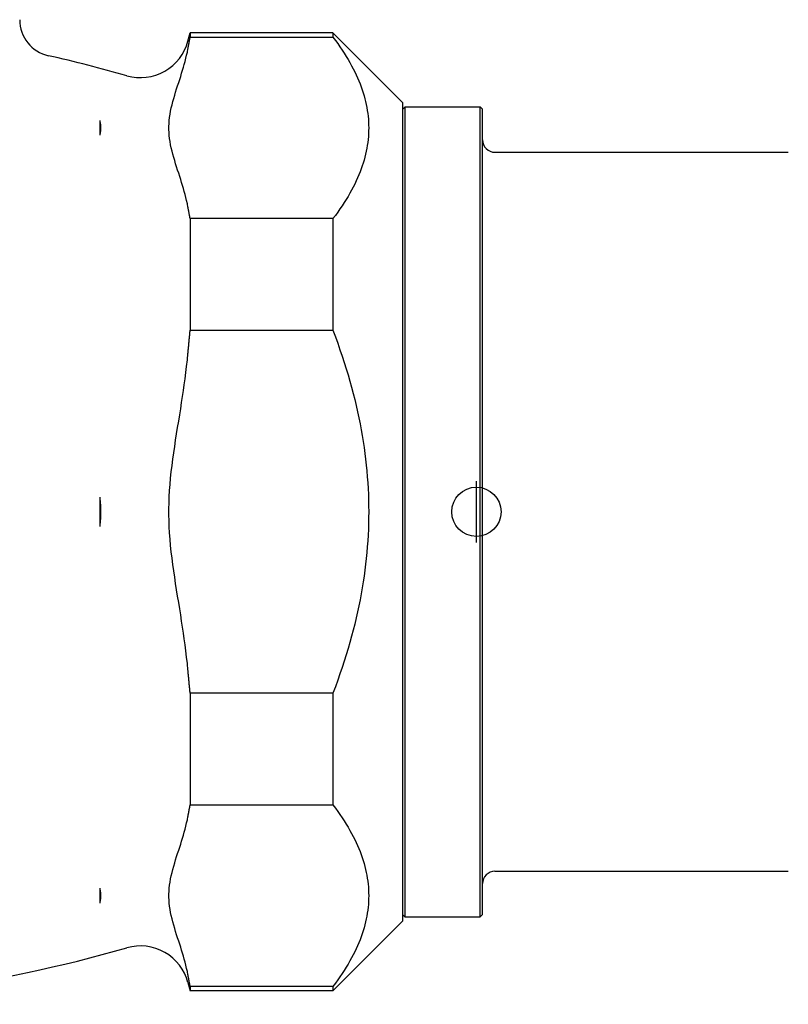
# Model space of a CAD drawing. Header units: millimetres. Extents: x -36 to 3561, y -36 to 397.
# Tile 4 of 6: x 230 to 293, y 152 to 232. Entities that reach past the tile are written whole.
import ezdxf

# ---------------------------------------------------------------- set-up
doc = ezdxf.new("R2010")
doc.units = ezdxf.units.MM
doc.layers.add('DETAIL', color=2, linetype='Continuous')
doc.layers.add('ORIGIN', color=6, linetype='Continuous')

msp = doc.modelspace()

# ---------------------------------------------------------------- linework, layer by layer
at = {"layer": 'DETAIL'}
for p, q in [((243.967, 229.988), (244.147, 230.663)), ((244.147, 230.663), (244.147, 230.309)), ((255.747, 230.663), (244.147, 230.663)), ((244.147, 230.309), (255.747, 230.309)), ((255.747, 230.663), (255.747, 230.309)), ((261.397, 225.013), (255.747, 230.663)), ((261.397, 225.013), (261.397, 158.513)), ((261.397, 224.463), (261.597, 224.663)), ((261.597, 158.863), (261.597, 224.663)), ((261.597, 224.663), (267.697, 224.663)), ((267.697, 158.863), (267.697, 224.663)), ((267.897, 224.463), (267.697, 224.663)), ((267.897, 159.063), (267.897, 224.463)), ((236.797, 223.536), (236.797, 222.344)), ((268.897, 220.963), (292.733, 220.963)), ((244.147, 215.571), (244.147, 206.501)), ((255.747, 215.571), (244.147, 215.571)), ((255.747, 215.571), (255.747, 206.501)), ((244.147, 206.501), (255.747, 206.501)), ((236.797, 192.955), (236.797, 190.571)), ((244.147, 177.025), (244.147, 167.955)), ((255.747, 177.025), (244.147, 177.025)), ((255.747, 177.025), (255.747, 167.955)), ((244.147, 167.955), (255.747, 167.955)), ((268.897, 162.563), (292.733, 162.563)), ((236.797, 161.182), (236.797, 159.99)), ((261.397, 158.513), (255.747, 152.863)), ((261.397, 159.063), (261.597, 158.863)), ((261.597, 158.863), (267.697, 158.863)), ((267.897, 159.063), (267.697, 158.863)), ((243.967, 153.538), (244.147, 152.863)), ((244.147, 153.217), (244.147, 152.863)), ((255.747, 153.217), (244.147, 153.217)), ((255.747, 152.863), (244.147, 152.863)), ((255.747, 153.217), (255.747, 152.863))]:
    msp.add_line(p, q, dxfattribs=at)
at = {"layer": 'DETAIL', "flags": 128}
for points in [[(243.967, 229.365), (243.974, 229.404), (243.981, 229.443), (243.988, 229.482), (243.995, 229.522), (244.002, 229.561), (244.009, 229.6), (244.017, 229.639), (244.024, 229.678), (244.032, 229.717), (244.039, 229.757), (244.046, 229.796), (244.054, 229.835), (244.061, 229.874), (244.069, 229.914), (244.077, 229.953), (244.084, 229.993), (244.092, 230.032), (244.1, 230.071), (244.108, 230.111), (244.116, 230.15), (244.123, 230.19), (244.131, 230.23), (244.139, 230.269), (244.147, 230.309)], [(255.747, 230.309), (255.945, 230.044), (256.134, 229.782), (256.316, 229.522), (256.491, 229.263), (256.658, 229.006), (256.818, 228.751), (256.971, 228.497), (257.116, 228.245), (257.255, 227.994), (257.387, 227.745), (257.512, 227.497), (257.63, 227.25), (257.741, 227.004), (257.846, 226.76), (257.944, 226.516), (258.035, 226.274), (258.12, 226.032), (258.199, 225.791), (258.271, 225.551), (258.336, 225.311), (258.396, 225.072), (258.449, 224.834), (258.495, 224.596), (258.536, 224.359), (258.57, 224.122), (258.598, 223.885), (258.62, 223.648), (258.635, 223.412), (258.644, 223.176), (258.647, 222.94), (258.644, 222.704), (258.635, 222.467), (258.62, 222.231), (258.598, 221.995), (258.57, 221.758), (258.536, 221.521), (258.495, 221.283), (258.449, 221.046), (258.396, 220.807), (258.336, 220.568), (258.271, 220.329), (258.199, 220.089), (258.12, 219.848), (258.035, 219.606), (257.944, 219.363), (257.846, 219.12), (257.741, 218.875), (257.63, 218.63), (257.512, 218.383), (257.387, 218.135), (257.255, 217.885), (257.116, 217.635), (256.971, 217.383), (256.818, 217.129), (256.658, 216.874), (256.491, 216.617), (256.316, 216.358), (256.134, 216.098), (255.945, 215.835), (255.747, 215.571)], [(243.967, 216.514), (243.916, 216.775), (243.86, 217.033), (243.8, 217.288), (243.736, 217.537), (243.67, 217.779), (243.602, 218.017), (243.529, 218.259), (243.453, 218.504), (243.374, 218.753), (243.294, 219.004), (243.212, 219.257), (243.129, 219.513), (243.048, 219.77), (242.967, 220.028), (242.888, 220.286), (242.812, 220.545), (242.74, 220.804), (242.673, 221.062), (242.613, 221.319), (242.559, 221.575), (242.514, 221.83), (242.477, 222.082), (242.449, 222.331), (242.431, 222.577), (242.421, 222.82), (242.421, 223.06), (242.431, 223.302), (242.449, 223.549), (242.477, 223.798), (242.514, 224.05), (242.559, 224.304), (242.613, 224.56), (242.673, 224.817), (242.74, 225.076), (242.812, 225.334), (242.888, 225.593), (242.967, 225.852), (243.048, 226.11), (243.129, 226.367), (243.212, 226.622), (243.294, 226.876), (243.374, 227.127), (243.453, 227.375), (243.529, 227.621), (243.602, 227.862), (243.67, 228.1), (243.736, 228.342), (243.8, 228.592), (243.86, 228.846), (243.916, 229.105), (243.967, 229.365)], [(236.797, 223.536), (236.81, 223.485), (236.821, 223.435), (236.831, 223.384), (236.839, 223.334), (236.847, 223.284), (236.854, 223.234), (236.859, 223.184), (236.864, 223.135), (236.868, 223.086), (236.87, 223.037), (236.872, 222.988), (236.872, 222.94), (236.872, 222.892), (236.87, 222.843), (236.868, 222.794), (236.864, 222.745), (236.859, 222.695), (236.854, 222.646), (236.847, 222.596), (236.839, 222.546), (236.831, 222.495), (236.821, 222.445), (236.81, 222.394), (236.797, 222.344)], [(244.147, 215.571), (244.139, 215.61), (244.131, 215.65), (244.123, 215.69), (244.116, 215.729), (244.108, 215.769), (244.1, 215.808), (244.092, 215.848), (244.084, 215.887), (244.077, 215.927), (244.069, 215.966), (244.061, 216.005), (244.054, 216.045), (244.046, 216.084), (244.039, 216.123), (244.032, 216.162), (244.024, 216.202), (244.017, 216.241), (244.009, 216.28), (244.002, 216.319), (243.995, 216.358), (243.988, 216.397), (243.981, 216.436), (243.974, 216.475), (243.967, 216.514)], [(243.967, 204.614), (243.974, 204.692), (243.981, 204.77), (243.988, 204.848), (243.995, 204.926), (244.002, 205.005), (244.009, 205.083), (244.017, 205.161), (244.024, 205.239), (244.032, 205.318), (244.039, 205.396), (244.046, 205.475), (244.054, 205.553), (244.061, 205.632), (244.069, 205.711), (244.077, 205.79), (244.084, 205.868), (244.092, 205.947), (244.1, 206.026), (244.108, 206.105), (244.116, 206.184), (244.123, 206.263), (244.131, 206.342), (244.139, 206.422), (244.147, 206.501)], [(255.747, 206.501), (255.945, 205.972), (256.134, 205.447), (256.316, 204.926), (256.491, 204.409), (256.658, 203.895), (256.818, 203.385), (256.971, 202.878), (257.116, 202.373), (257.255, 201.872), (257.387, 201.373), (257.512, 200.877), (257.63, 200.384), (257.741, 199.892), (257.846, 199.403), (257.944, 198.916), (258.035, 198.431), (258.12, 197.947), (258.199, 197.465), (258.271, 196.985), (258.336, 196.506), (258.396, 196.028), (258.449, 195.551), (258.495, 195.076), (258.536, 194.601), (258.57, 194.127), (258.598, 193.653), (258.62, 193.18), (258.635, 192.708), (258.644, 192.235), (258.647, 191.763), (258.644, 191.291), (258.635, 190.818), (258.62, 190.346), (258.598, 189.873), (258.57, 189.399), (258.536, 188.925), (258.495, 188.45), (258.449, 187.974), (258.396, 187.498), (258.336, 187.02), (258.271, 186.541), (258.199, 186.061), (258.12, 185.579), (258.035, 185.095), (257.944, 184.61), (257.846, 184.123), (257.741, 183.634), (257.63, 183.142), (257.512, 182.649), (257.387, 182.153), (257.255, 181.654), (257.116, 181.153), (256.971, 180.648), (256.818, 180.141), (256.658, 179.631), (256.491, 179.117), (256.316, 178.599), (256.134, 178.078), (255.945, 177.554), (255.747, 177.025)], [(243.967, 178.912), (243.916, 179.433), (243.86, 179.95), (243.8, 180.459), (243.736, 180.958), (243.67, 181.442), (243.602, 181.918), (243.529, 182.401), (243.453, 182.892), (243.374, 183.388), (243.294, 183.891), (243.212, 184.398), (243.129, 184.909), (243.048, 185.423), (242.967, 185.938), (242.888, 186.456), (242.812, 186.974), (242.74, 187.491), (242.673, 188.008), (242.613, 188.522), (242.559, 189.034), (242.514, 189.543), (242.477, 190.047), (242.449, 190.545), (242.431, 191.038), (242.421, 191.523), (242.421, 192.003), (242.431, 192.488), (242.449, 192.981), (242.477, 193.479), (242.514, 193.983), (242.559, 194.492), (242.613, 195.004), (242.673, 195.518), (242.74, 196.035), (242.812, 196.552), (242.888, 197.07), (242.967, 197.587), (243.048, 198.103), (243.129, 198.617), (243.212, 199.128), (243.294, 199.635), (243.374, 200.137), (243.453, 200.634), (243.529, 201.125), (243.602, 201.608), (243.67, 202.084), (243.736, 202.568), (243.8, 203.067), (243.86, 203.576), (243.916, 204.093), (243.967, 204.614)], [(236.797, 192.955), (236.81, 192.854), (236.821, 192.752), (236.831, 192.652), (236.839, 192.551), (236.847, 192.451), (236.854, 192.351), (236.859, 192.252), (236.864, 192.153), (236.868, 192.055), (236.87, 191.957), (236.872, 191.86), (236.872, 191.763), (236.872, 191.666), (236.87, 191.569), (236.868, 191.471), (236.864, 191.373), (236.859, 191.274), (236.854, 191.175), (236.847, 191.075), (236.839, 190.975), (236.831, 190.874), (236.821, 190.773), (236.81, 190.672), (236.797, 190.571)], [(244.147, 177.025), (244.139, 177.104), (244.131, 177.183), (244.123, 177.263), (244.116, 177.342), (244.108, 177.421), (244.1, 177.5), (244.092, 177.579), (244.084, 177.657), (244.077, 177.736), (244.069, 177.815), (244.061, 177.894), (244.054, 177.972), (244.046, 178.051), (244.039, 178.129), (244.032, 178.208), (244.024, 178.286), (244.017, 178.365), (244.009, 178.443), (244.002, 178.521), (243.995, 178.599), (243.988, 178.678), (243.981, 178.756), (243.974, 178.834), (243.967, 178.912)], [(243.967, 167.012), (243.974, 167.051), (243.981, 167.09), (243.988, 167.129), (243.995, 167.168), (244.002, 167.207), (244.009, 167.246), (244.017, 167.285), (244.024, 167.324), (244.032, 167.363), (244.039, 167.403), (244.046, 167.442), (244.054, 167.481), (244.061, 167.521), (244.069, 167.56), (244.077, 167.599), (244.084, 167.639), (244.092, 167.678), (244.1, 167.718), (244.108, 167.757), (244.116, 167.797), (244.123, 167.836), (244.131, 167.876), (244.139, 167.915), (244.147, 167.955)], [(255.747, 167.955), (255.945, 167.691), (256.134, 167.428), (256.316, 167.168), (256.491, 166.909), (256.658, 166.652), (256.818, 166.397), (256.971, 166.143), (257.116, 165.891), (257.255, 165.64), (257.387, 165.391), (257.512, 165.143), (257.63, 164.896), (257.741, 164.651), (257.846, 164.406), (257.944, 164.162), (258.035, 163.92), (258.12, 163.678), (258.199, 163.437), (258.271, 163.197), (258.336, 162.957), (258.396, 162.719), (258.449, 162.48), (258.495, 162.242), (258.536, 162.005), (258.57, 161.768), (258.598, 161.531), (258.62, 161.295), (258.635, 161.058), (258.644, 160.822), (258.647, 160.586), (258.644, 160.35), (258.635, 160.114), (258.62, 159.877), (258.598, 159.641), (258.57, 159.404), (258.536, 159.167), (258.495, 158.93), (258.449, 158.692), (258.396, 158.453), (258.336, 158.215), (258.271, 157.975), (258.199, 157.735), (258.12, 157.494), (258.035, 157.252), (257.944, 157.01), (257.846, 156.766), (257.741, 156.521), (257.63, 156.276), (257.512, 156.029), (257.387, 155.781), (257.255, 155.532), (257.116, 155.281), (256.971, 155.029), (256.818, 154.775), (256.658, 154.52), (256.491, 154.263), (256.316, 154.004), (256.134, 153.744), (255.945, 153.481), (255.747, 153.217)], [(243.967, 154.16), (243.916, 154.421), (243.86, 154.679), (243.8, 154.934), (243.736, 155.183), (243.67, 155.425), (243.602, 155.663), (243.529, 155.905), (243.453, 156.15), (243.374, 156.399), (243.294, 156.65), (243.212, 156.903), (243.129, 157.159), (243.048, 157.416), (242.967, 157.674), (242.888, 157.932), (242.812, 158.191), (242.74, 158.45), (242.673, 158.708), (242.613, 158.966), (242.559, 159.222), (242.514, 159.476), (242.477, 159.728), (242.449, 159.977), (242.431, 160.223), (242.421, 160.466), (242.421, 160.706), (242.431, 160.949), (242.449, 161.195), (242.477, 161.444), (242.514, 161.696), (242.559, 161.95), (242.613, 162.206), (242.673, 162.464), (242.74, 162.722), (242.812, 162.981), (242.888, 163.24), (242.967, 163.498), (243.048, 163.756), (243.129, 164.013), (243.212, 164.269), (243.294, 164.522), (243.374, 164.773), (243.453, 165.022), (243.529, 165.267), (243.602, 165.509), (243.67, 165.747), (243.736, 165.989), (243.8, 166.238), (243.86, 166.493), (243.916, 166.751), (243.967, 167.012)], [(236.797, 161.182), (236.81, 161.131), (236.821, 161.081), (236.831, 161.03), (236.839, 160.98), (236.847, 160.93), (236.854, 160.88), (236.859, 160.83), (236.864, 160.781), (236.868, 160.732), (236.87, 160.683), (236.872, 160.634), (236.872, 160.586), (236.872, 160.538), (236.87, 160.489), (236.868, 160.44), (236.864, 160.391), (236.859, 160.342), (236.854, 160.292), (236.847, 160.242), (236.839, 160.192), (236.831, 160.142), (236.821, 160.091), (236.81, 160.041), (236.797, 159.99)], [(244.147, 153.217), (244.139, 153.257), (244.131, 153.296), (244.123, 153.336), (244.116, 153.375), (244.108, 153.415), (244.1, 153.454), (244.092, 153.494), (244.084, 153.533), (244.077, 153.573), (244.069, 153.612), (244.061, 153.651), (244.054, 153.691), (244.046, 153.73), (244.039, 153.769), (244.032, 153.809), (244.024, 153.848), (244.017, 153.887), (244.009, 153.926), (244.002, 153.965), (243.995, 154.004), (243.988, 154.043), (243.981, 154.082), (243.974, 154.121), (243.967, 154.16)]]:
    msp.add_lwpolyline(points, dxfattribs=at)
at = {"layer": 'DETAIL'}
for centre, radius, start, end in [((233.297, 231.729), 3, 180, 257.24799), ((240.103, 231.023), 4, 254.10737, 345.00009), ((206.147, 111.763), 120, 74.10744, 77.24799), ((268.897, 221.963), 1, 180, 270.00169), ((268.897, 161.563), 1, 89.99831, 180), ((206.147, 271.763), 120, 270, 285.89256), ((240.103, 152.503), 4, 14.99991, 105.89263)]:
    msp.add_arc(centre, radius, start, end, dxfattribs=at)
at = {"layer": 'ORIGIN'}
msp.add_line((267.397, 189.263), (267.397, 194.263), dxfattribs=at)
msp.add_circle((267.397, 191.763), 2, dxfattribs=at)

doc.saveas('drawing.dxf')
